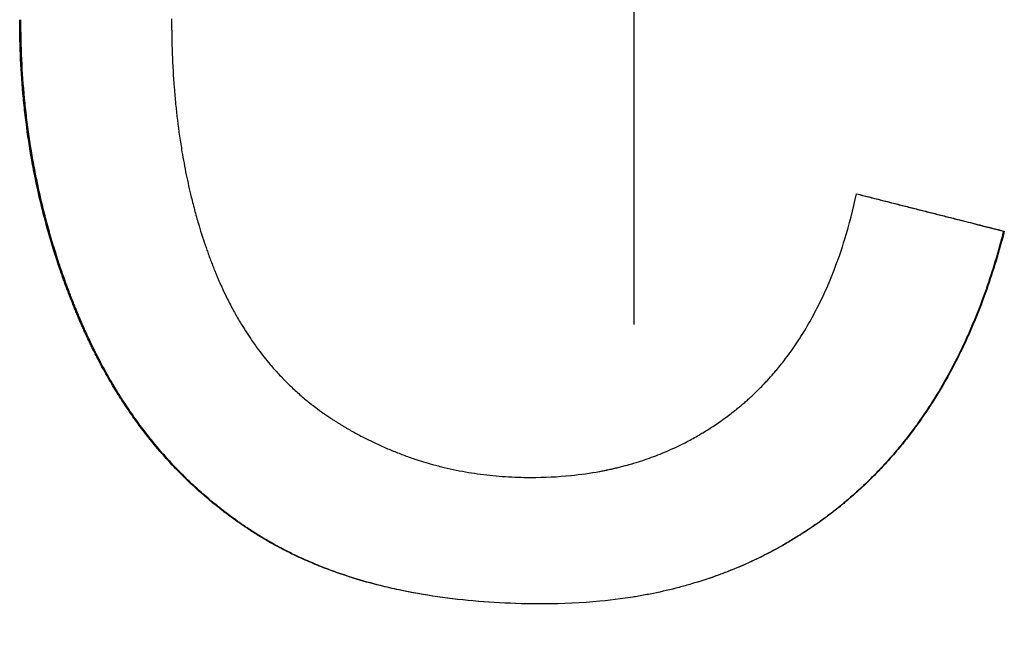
# Model space of a CAD drawing. Extents: x -5.8 to 5.8, y 0 to 10.6.
# Tile 7 of 10: x -0.176 to 0.106, y 5.86 to 6.041. Entities that reach past the tile are written whole.
import ezdxf

# ---------------------------------------------------------------- set-up
doc = ezdxf.new("R2010")
doc.units = 0
doc.header["$MEASUREMENT"] = 0
doc.linetypes.add('CHAIN', pattern=[0.7087, 0.4724, -0.0591, 0.1181, -0.0591])
doc.layers.get('0').update_dxf_attribs({"linetype": 'CONTINUOUS'})

msp = doc.modelspace()

# ---------------------------------------------------------------- linework, layer by layer
at = {"linetype": 'CHAIN'}
msp.add_line((0, 10.59618), (0, -0.045), dxfattribs=at)
msp.add_line((0.10625, 5.97997), (0.10646, 5.97997))
for points, knots in [([(-0.02598, 5.8729), (-0.03028, 5.8729), (-0.03449, 5.87301), (-0.0386, 5.87323), (-0.04271, 5.87345), (-0.04672, 5.87378), (-0.05062, 5.87422), (-0.05258, 5.87444), (-0.05451, 5.87468), (-0.05641, 5.87496), (-0.06022, 5.87551), (-0.06392, 5.87617), (-0.06753, 5.87694), (-0.06933, 5.87732), (-0.07111, 5.87773), (-0.07286, 5.87817), (-0.07549, 5.87883), (-0.07807, 5.87955), (-0.08058, 5.88034), (-0.0831, 5.88112), (-0.08556, 5.88196), (-0.08796, 5.88287), (-0.08876, 5.88317), (-0.08956, 5.88348), (-0.09035, 5.8838), (-0.09192, 5.88443), (-0.09348, 5.88509), (-0.095, 5.88577), (-0.09577, 5.88612), (-0.09652, 5.88647), (-0.09727, 5.88683), (-0.0984, 5.88736), (-0.09951, 5.88791), (-0.10061, 5.88848), (-0.10098, 5.88867), (-0.10134, 5.88886), (-0.1017, 5.88905), (-0.10279, 5.88963), (-0.10387, 5.89022), (-0.10493, 5.89083), (-0.10546, 5.89113), (-0.10599, 5.89144), (-0.10651, 5.89175), (-0.10703, 5.89206), (-0.10755, 5.89238), (-0.10807, 5.8927), (-0.10824, 5.8928), (-0.10841, 5.89291), (-0.10858, 5.89302), (-0.1091, 5.89334), (-0.10961, 5.89367), (-0.11011, 5.894), (-0.11045, 5.89422), (-0.11079, 5.89444), (-0.11112, 5.89466), (-0.11129, 5.89477), (-0.11146, 5.89488), (-0.11163, 5.89499), (-0.11196, 5.89522), (-0.11229, 5.89545), (-0.11262, 5.89567), (-0.11279, 5.89579), (-0.11295, 5.8959), (-0.11312, 5.89601), (-0.11345, 5.89624), (-0.11378, 5.89647), (-0.11411, 5.89671), (-0.11427, 5.89682), (-0.11443, 5.89694), (-0.1146, 5.89706), (-0.11509, 5.89741), (-0.11557, 5.89776), (-0.11606, 5.89812), (-0.11638, 5.89835), (-0.1167, 5.89859), (-0.11702, 5.89884), (-0.11798, 5.89956), (-0.11893, 5.9003), (-0.11987, 5.90105), (-0.1205, 5.90155), (-0.12112, 5.90205), (-0.12173, 5.90257), (-0.12296, 5.90359), (-0.12417, 5.90464), (-0.12536, 5.90572), (-0.12596, 5.90626), (-0.12655, 5.9068), (-0.12713, 5.90735), (-0.12889, 5.909), (-0.13059, 5.9107), (-0.13226, 5.91246), (-0.13337, 5.91363), (-0.13446, 5.91483), (-0.13553, 5.91605), (-0.13713, 5.91788), (-0.13869, 5.91977), (-0.1402, 5.92171), (-0.1407, 5.92236), (-0.1412, 5.92301), (-0.1417, 5.92367), (-0.14269, 5.92499), (-0.14365, 5.92634), (-0.1446, 5.9277), (-0.14508, 5.92839), (-0.14554, 5.92908), (-0.14601, 5.92977), (-0.14694, 5.93117), (-0.14784, 5.93258), (-0.14873, 5.93403), (-0.14917, 5.93475), (-0.14961, 5.93547), (-0.15005, 5.93621), (-0.15091, 5.93767), (-0.15176, 5.93916), (-0.15259, 5.94068), (-0.153, 5.94143), (-0.15341, 5.9422), (-0.15381, 5.94297), (-0.15442, 5.94412), (-0.15501, 5.94529), (-0.15559, 5.94647), (-0.15579, 5.94687), (-0.15598, 5.94726), (-0.15617, 5.94766), (-0.15646, 5.94825), (-0.15675, 5.94885), (-0.15703, 5.94946), (-0.15712, 5.94966), (-0.15721, 5.94986), (-0.15731, 5.95006), (-0.15749, 5.95046), (-0.15768, 5.95087), (-0.15786, 5.95127), (-0.15796, 5.95148), (-0.15805, 5.95168), (-0.15814, 5.95188), (-0.15832, 5.95229), (-0.1585, 5.9527), (-0.15868, 5.95311), (-0.15877, 5.95332), (-0.15886, 5.95352), (-0.15895, 5.95373), (-0.15913, 5.95414), (-0.15931, 5.95456), (-0.15949, 5.95497), (-0.15957, 5.95518), (-0.15966, 5.95539), (-0.15975, 5.95559), (-0.15993, 5.95601), (-0.1601, 5.95643), (-0.16027, 5.95684), (-0.16036, 5.95705), (-0.16044, 5.95726), (-0.16053, 5.95747), (-0.1607, 5.95789), (-0.16087, 5.9583), (-0.16104, 5.95872), (-0.16112, 5.95893), (-0.16121, 5.95914), (-0.16129, 5.95935), (-0.16154, 5.95998), (-0.16179, 5.96061), (-0.16203, 5.96124), (-0.16219, 5.96166), (-0.16235, 5.96208), (-0.16251, 5.9625), (-0.16283, 5.96334), (-0.16315, 5.96419), (-0.16346, 5.96503), (-0.16361, 5.96546), (-0.16376, 5.96588), (-0.16392, 5.96631), (-0.16437, 5.96758), (-0.16481, 5.96885), (-0.16524, 5.97014), (-0.16553, 5.97099), (-0.16581, 5.97185), (-0.16609, 5.9727), (-0.16664, 5.97442), (-0.16717, 5.97614), (-0.16768, 5.97788), (-0.16793, 5.97874), (-0.16818, 5.97961), (-0.16842, 5.98048), (-0.16891, 5.98222), (-0.16937, 5.98397), (-0.16981, 5.98572), (-0.17003, 5.9866), (-0.17025, 5.98748), (-0.17046, 5.98836), (-0.17108, 5.991), (-0.17166, 5.99366), (-0.17219, 5.99634), (-0.17255, 5.99813), (-0.17288, 5.99992), (-0.17319, 6.00172), (-0.1738, 6.00533), (-0.17433, 6.00896), (-0.17477, 6.01263), (-0.17499, 6.01446), (-0.17519, 6.0163), (-0.17537, 6.01815), (-0.17572, 6.02185), (-0.17599, 6.02557), (-0.17616, 6.02933), (-0.17634, 6.03309), (-0.17643, 6.03688), (-0.17643, 6.0407)], [0, 0, 0, 0, 0.125, 0.125, 0.125, 0.25, 0.25, 0.25, 0.3125, 0.3125, 0.3125, 0.4375, 0.4375, 0.4375, 0.5, 0.5, 0.5, 0.59375, 0.59375, 0.59375, 0.6875, 0.6875, 0.6875, 0.71875, 0.71875, 0.71875, 0.78125, 0.78125, 0.78125, 0.8125, 0.8125, 0.8125, 0.859375, 0.859375, 0.859375, 0.875, 0.875, 0.875, 0.921875, 0.921875, 0.921875, 0.945312, 0.945312, 0.945312, 0.96875, 0.96875, 0.96875, 0.976562, 0.976562, 0.976562, 1, 1, 1, 1.015625, 1.015625, 1.015625, 1.023438, 1.023438, 1.023438, 1.039062, 1.039062, 1.039062, 1.046875, 1.046875, 1.046875, 1.0625, 1.0625, 1.0625, 1.070312, 1.070312, 1.070312, 1.09375, 1.09375, 1.09375, 1.109375, 1.109375, 1.109375, 1.15625, 1.15625, 1.15625, 1.1875, 1.1875, 1.1875, 1.25, 1.25, 1.25, 1.28125, 1.28125, 1.28125, 1.375, 1.375, 1.375, 1.4375, 1.4375, 1.4375, 1.53125, 1.53125, 1.53125, 1.5625, 1.5625, 1.5625, 1.625, 1.625, 1.625, 1.65625, 1.65625, 1.65625, 1.71875, 1.71875, 1.71875, 1.75, 1.75, 1.75, 1.8125, 1.8125, 1.8125, 1.84375, 1.84375, 1.84375, 1.890625, 1.890625, 1.890625, 1.90625, 1.90625, 1.90625, 1.929688, 1.929688, 1.929688, 1.9375, 1.9375, 1.9375, 1.953125, 1.953125, 1.953125, 1.960938, 1.960938, 1.960938, 1.976562, 1.976562, 1.976562, 1.984375, 1.984375, 1.984375, 2, 2, 2, 2.007812, 2.007812, 2.007812, 2.023438, 2.023438, 2.023438, 2.03125, 2.03125, 2.03125, 2.046875, 2.046875, 2.046875, 2.054688, 2.054688, 2.054688, 2.078125, 2.078125, 2.078125, 2.09375, 2.09375, 2.09375, 2.125, 2.125, 2.125, 2.140625, 2.140625, 2.140625, 2.1875, 2.1875, 2.1875, 2.21875, 2.21875, 2.21875, 2.28125, 2.28125, 2.28125, 2.3125, 2.3125, 2.3125, 2.375, 2.375, 2.375, 2.40625, 2.40625, 2.40625, 2.5, 2.5, 2.5, 2.5625, 2.5625, 2.5625, 2.6875, 2.6875, 2.6875, 2.75, 2.75, 2.75, 2.875, 2.875, 2.875, 3, 3, 3, 3]), ([(-0.02598, 5.8729), (-0.03026, 5.8729), (-0.03444, 5.87301), (-0.03853, 5.87323), (-0.04263, 5.87345), (-0.04663, 5.87378), (-0.05053, 5.87422), (-0.05248, 5.87444), (-0.0544, 5.87468), (-0.0563, 5.87496), (-0.0601, 5.87551), (-0.0638, 5.87617), (-0.0674, 5.87694), (-0.0692, 5.87732), (-0.07097, 5.87773), (-0.07272, 5.87817), (-0.07535, 5.87883), (-0.07791, 5.87955), (-0.08042, 5.88034), (-0.08126, 5.8806), (-0.08209, 5.88086), (-0.08292, 5.88114), (-0.08457, 5.88169), (-0.08619, 5.88227), (-0.08779, 5.88287), (-0.08859, 5.88317), (-0.08938, 5.88348), (-0.09017, 5.8838), (-0.09174, 5.88443), (-0.09329, 5.88509), (-0.09482, 5.88577), (-0.09558, 5.88612), (-0.09633, 5.88647), (-0.09708, 5.88683), (-0.09821, 5.88736), (-0.09932, 5.88791), (-0.10041, 5.88848), (-0.10078, 5.88867), (-0.10114, 5.88886), (-0.10151, 5.88905), (-0.10223, 5.88944), (-0.10295, 5.88983), (-0.10366, 5.89023), (-0.10402, 5.89042), (-0.10437, 5.89063), (-0.10472, 5.89083), (-0.10525, 5.89113), (-0.10578, 5.89144), (-0.1063, 5.89175), (-0.10647, 5.89186), (-0.10665, 5.89196), (-0.10682, 5.89206), (-0.10717, 5.89227), (-0.10751, 5.89248), (-0.10786, 5.8927), (-0.10803, 5.8928), (-0.1082, 5.89291), (-0.10837, 5.89302), (-0.10871, 5.89323), (-0.10905, 5.89345), (-0.10939, 5.89367), (-0.10956, 5.89378), (-0.10973, 5.89389), (-0.1099, 5.894), (-0.11024, 5.89422), (-0.11057, 5.89444), (-0.11091, 5.89466), (-0.11107, 5.89477), (-0.11124, 5.89488), (-0.11141, 5.89499), (-0.11174, 5.89522), (-0.11207, 5.89545), (-0.1124, 5.89567), (-0.11257, 5.89579), (-0.11273, 5.8959), (-0.1129, 5.89601), (-0.11323, 5.89624), (-0.11356, 5.89647), (-0.11388, 5.89671), (-0.11405, 5.89682), (-0.11421, 5.89694), (-0.11437, 5.89706), (-0.11486, 5.89741), (-0.11535, 5.89776), (-0.11583, 5.89812), (-0.11615, 5.89835), (-0.11647, 5.89859), (-0.11679, 5.89884), (-0.11775, 5.89956), (-0.1187, 5.9003), (-0.11964, 5.90105), (-0.12026, 5.90155), (-0.12088, 5.90205), (-0.12149, 5.90257), (-0.12272, 5.90359), (-0.12393, 5.90464), (-0.12512, 5.90572), (-0.12571, 5.90626), (-0.1263, 5.9068), (-0.12688, 5.90735), (-0.12863, 5.909), (-0.13034, 5.9107), (-0.132, 5.91246), (-0.13311, 5.91363), (-0.13419, 5.91483), (-0.13526, 5.91605), (-0.13686, 5.91788), (-0.13842, 5.91977), (-0.13993, 5.92171), (-0.14043, 5.92236), (-0.14093, 5.92301), (-0.14142, 5.92367), (-0.14241, 5.92499), (-0.14337, 5.92634), (-0.14432, 5.9277), (-0.14479, 5.92839), (-0.14526, 5.92908), (-0.14572, 5.92977), (-0.14665, 5.93117), (-0.14755, 5.93258), (-0.14844, 5.93403), (-0.14888, 5.93475), (-0.14932, 5.93547), (-0.14975, 5.93621), (-0.15062, 5.93767), (-0.15146, 5.93916), (-0.15229, 5.94068), (-0.1527, 5.94143), (-0.15311, 5.9422), (-0.15351, 5.94297), (-0.15412, 5.94412), (-0.15471, 5.94529), (-0.15529, 5.94647), (-0.15548, 5.94687), (-0.15568, 5.94726), (-0.15587, 5.94766), (-0.15616, 5.94825), (-0.15644, 5.94885), (-0.15672, 5.94946), (-0.15681, 5.94966), (-0.15691, 5.94986), (-0.157, 5.95006), (-0.15719, 5.95046), (-0.15737, 5.95087), (-0.15756, 5.95127), (-0.15765, 5.95148), (-0.15774, 5.95168), (-0.15783, 5.95188), (-0.15801, 5.95229), (-0.15819, 5.9527), (-0.15837, 5.95311), (-0.15846, 5.95332), (-0.15855, 5.95352), (-0.15864, 5.95373), (-0.15882, 5.95414), (-0.159, 5.95456), (-0.15917, 5.95497), (-0.15926, 5.95518), (-0.15935, 5.95539), (-0.15944, 5.95559), (-0.15961, 5.95601), (-0.15979, 5.95643), (-0.15996, 5.95684), (-0.16004, 5.95705), (-0.16013, 5.95726), (-0.16022, 5.95747), (-0.16039, 5.95789), (-0.16055, 5.9583), (-0.16072, 5.95872), (-0.16081, 5.95893), (-0.16089, 5.95914), (-0.16097, 5.95935), (-0.16122, 5.95998), (-0.16147, 5.96061), (-0.16171, 5.96124), (-0.16188, 5.96166), (-0.16204, 5.96208), (-0.1622, 5.9625), (-0.16252, 5.96334), (-0.16283, 5.96419), (-0.16314, 5.96503), (-0.16329, 5.96546), (-0.16344, 5.96588), (-0.1636, 5.96631), (-0.16405, 5.96758), (-0.16449, 5.96885), (-0.16492, 5.97014), (-0.16521, 5.97099), (-0.16549, 5.97185), (-0.16576, 5.9727), (-0.16631, 5.97442), (-0.16684, 5.97614), (-0.16735, 5.97788), (-0.1676, 5.97874), (-0.16785, 5.97961), (-0.16809, 5.98048), (-0.16858, 5.98222), (-0.16904, 5.98397), (-0.16948, 5.98572), (-0.1697, 5.9866), (-0.16991, 5.98748), (-0.17012, 5.98836), (-0.17075, 5.991), (-0.17133, 5.99366), (-0.17186, 5.99634), (-0.17221, 5.99813), (-0.17254, 5.99992), (-0.17285, 6.00172), (-0.17346, 6.00533), (-0.17399, 6.00896), (-0.17443, 6.01263), (-0.17465, 6.01446), (-0.17485, 6.0163), (-0.17503, 6.01815), (-0.17538, 6.02185), (-0.17564, 6.02557), (-0.17582, 6.02933), (-0.176, 6.03309), (-0.17608, 6.03688), (-0.17608, 6.0407)], [0.000492, 0.000492, 0.000492, 0.000492, 0.125, 0.125, 0.125, 0.25, 0.25, 0.25, 0.3125, 0.3125, 0.3125, 0.4375, 0.4375, 0.4375, 0.5, 0.5, 0.5, 0.59375, 0.59375, 0.59375, 0.625, 0.625, 0.625, 0.6875, 0.6875, 0.6875, 0.71875, 0.71875, 0.71875, 0.78125, 0.78125, 0.78125, 0.8125, 0.8125, 0.8125, 0.859375, 0.859375, 0.859375, 0.875, 0.875, 0.875, 0.90625, 0.90625, 0.90625, 0.921875, 0.921875, 0.921875, 0.945312, 0.945312, 0.945312, 0.953125, 0.953125, 0.953125, 0.96875, 0.96875, 0.96875, 0.976562, 0.976562, 0.976562, 0.992188, 0.992188, 0.992188, 1, 1, 1, 1.015625, 1.015625, 1.015625, 1.023438, 1.023438, 1.023438, 1.039062, 1.039062, 1.039062, 1.046875, 1.046875, 1.046875, 1.0625, 1.0625, 1.0625, 1.070312, 1.070312, 1.070312, 1.09375, 1.09375, 1.09375, 1.109375, 1.109375, 1.109375, 1.15625, 1.15625, 1.15625, 1.1875, 1.1875, 1.1875, 1.25, 1.25, 1.25, 1.28125, 1.28125, 1.28125, 1.375, 1.375, 1.375, 1.4375, 1.4375, 1.4375, 1.53125, 1.53125, 1.53125, 1.5625, 1.5625, 1.5625, 1.625, 1.625, 1.625, 1.65625, 1.65625, 1.65625, 1.71875, 1.71875, 1.71875, 1.75, 1.75, 1.75, 1.8125, 1.8125, 1.8125, 1.84375, 1.84375, 1.84375, 1.890625, 1.890625, 1.890625, 1.90625, 1.90625, 1.90625, 1.929688, 1.929688, 1.929688, 1.9375, 1.9375, 1.9375, 1.953125, 1.953125, 1.953125, 1.960938, 1.960938, 1.960938, 1.976562, 1.976562, 1.976562, 1.984375, 1.984375, 1.984375, 2, 2, 2, 2.007812, 2.007812, 2.007812, 2.023438, 2.023438, 2.023438, 2.03125, 2.03125, 2.03125, 2.046875, 2.046875, 2.046875, 2.054688, 2.054688, 2.054688, 2.078125, 2.078125, 2.078125, 2.09375, 2.09375, 2.09375, 2.125, 2.125, 2.125, 2.140625, 2.140625, 2.140625, 2.1875, 2.1875, 2.1875, 2.21875, 2.21875, 2.21875, 2.28125, 2.28125, 2.28125, 2.3125, 2.3125, 2.3125, 2.375, 2.375, 2.375, 2.40625, 2.40625, 2.40625, 2.5, 2.5, 2.5, 2.5625, 2.5625, 2.5625, 2.6875, 2.6875, 2.6875, 2.75, 2.75, 2.75, 2.875, 2.875, 2.875, 3, 3, 3, 3]), ([(-0.13279, 6.04095), (-0.13279, 6.03755), (-0.13273, 6.03421), (-0.1326, 6.03092), (-0.13248, 6.02764), (-0.13229, 6.0244), (-0.13204, 6.02122), (-0.13192, 6.01963), (-0.13178, 6.01805), (-0.13162, 6.01649), (-0.13131, 6.01336), (-0.13094, 6.01029), (-0.1305, 6.00727), (-0.13029, 6.00576), (-0.13005, 6.00426), (-0.1298, 6.00278), (-0.12943, 6.00055), (-0.12902, 5.99835), (-0.12858, 5.99619), (-0.12813, 5.99402), (-0.12766, 5.99189), (-0.12714, 5.98978), (-0.12697, 5.98908), (-0.1268, 5.98838), (-0.12662, 5.98769), (-0.12626, 5.9863), (-0.12589, 5.98492), (-0.1255, 5.98356), (-0.1253, 5.98287), (-0.1251, 5.9822), (-0.1249, 5.98152), (-0.1246, 5.98051), (-0.12429, 5.9795), (-0.12397, 5.9785), (-0.12386, 5.97817), (-0.12375, 5.97784), (-0.12364, 5.97751), (-0.12332, 5.97652), (-0.12298, 5.97553), (-0.12264, 5.97455), (-0.12246, 5.97406), (-0.12229, 5.97358), (-0.12211, 5.97309), (-0.12194, 5.97261), (-0.12176, 5.97212), (-0.12158, 5.97164), (-0.1214, 5.97116), (-0.12121, 5.97068), (-0.12103, 5.9702), (-0.12084, 5.96973), (-0.12066, 5.96925), (-0.12047, 5.96878), (-0.1204, 5.96862), (-0.12034, 5.96846), (-0.12028, 5.96831), (-0.12015, 5.96799), (-0.12002, 5.96768), (-0.11989, 5.96737), (-0.11982, 5.96721), (-0.11976, 5.96706), (-0.11969, 5.9669), (-0.11956, 5.96659), (-0.11943, 5.96628), (-0.1193, 5.96598), (-0.11923, 5.96582), (-0.11916, 5.96567), (-0.1191, 5.96552), (-0.1189, 5.96506), (-0.11869, 5.9646), (-0.11849, 5.96415), (-0.11835, 5.96384), (-0.11821, 5.96354), (-0.11807, 5.96324), (-0.11765, 5.96234), (-0.11723, 5.96146), (-0.11679, 5.96058), (-0.1165, 5.95999), (-0.1162, 5.95941), (-0.1159, 5.95884), (-0.1153, 5.95769), (-0.11469, 5.95656), (-0.11405, 5.95545), (-0.11374, 5.9549), (-0.11342, 5.95435), (-0.11309, 5.9538), (-0.11211, 5.95217), (-0.1111, 5.95058), (-0.11005, 5.94904), (-0.10935, 5.94801), (-0.10863, 5.947), (-0.10789, 5.94601), (-0.10679, 5.94453), (-0.10565, 5.9431), (-0.10447, 5.94171), (-0.10407, 5.94124), (-0.10367, 5.94078), (-0.10327, 5.94033), (-0.10247, 5.93942), (-0.10165, 5.93853), (-0.10081, 5.93767), (-0.10039, 5.93723), (-0.09997, 5.93681), (-0.09954, 5.93638), (-0.09869, 5.93554), (-0.09782, 5.93471), (-0.09693, 5.9339), (-0.09648, 5.9335), (-0.09603, 5.9331), (-0.09558, 5.93271), (-0.09468, 5.93192), (-0.09375, 5.93115), (-0.09281, 5.93041), (-0.09234, 5.93004), (-0.09187, 5.92967), (-0.09139, 5.92931), (-0.09067, 5.92876), (-0.08995, 5.92823), (-0.08921, 5.92771), (-0.08897, 5.92753), (-0.08872, 5.92736), (-0.08847, 5.92719), (-0.0881, 5.92693), (-0.08773, 5.92668), (-0.08735, 5.92643), (-0.08722, 5.92634), (-0.0871, 5.92626), (-0.08697, 5.92617), (-0.08672, 5.92601), (-0.08647, 5.92584), (-0.08621, 5.92568), (-0.08609, 5.9256), (-0.08596, 5.92552), (-0.08583, 5.92544), (-0.08558, 5.92527), (-0.08532, 5.92511), (-0.08506, 5.92495), (-0.08493, 5.92487), (-0.08481, 5.92479), (-0.08468, 5.92471), (-0.08442, 5.92455), (-0.08416, 5.9244), (-0.0839, 5.92424), (-0.08377, 5.92416), (-0.08364, 5.92408), (-0.08351, 5.92401), (-0.08325, 5.92385), (-0.08299, 5.9237), (-0.08272, 5.92354), (-0.08259, 5.92347), (-0.08246, 5.92339), (-0.08233, 5.92332), (-0.08207, 5.92317), (-0.08181, 5.92302), (-0.08155, 5.92287), (-0.08141, 5.92279), (-0.08128, 5.92272), (-0.08115, 5.92264), (-0.08076, 5.92242), (-0.08036, 5.9222), (-0.07997, 5.92199), (-0.0797, 5.92184), (-0.07944, 5.9217), (-0.07917, 5.92156), (-0.07865, 5.92128), (-0.07811, 5.921), (-0.07758, 5.92072), (-0.07732, 5.92059), (-0.07705, 5.92045), (-0.07678, 5.92032), (-0.07598, 5.91991), (-0.07518, 5.91952), (-0.07437, 5.91914), (-0.07384, 5.91889), (-0.0733, 5.91864), (-0.07276, 5.91839), (-0.07168, 5.91791), (-0.07059, 5.91744), (-0.0695, 5.91699), (-0.06895, 5.91676), (-0.06841, 5.91654), (-0.06786, 5.91633), (-0.06676, 5.9159), (-0.06566, 5.91549), (-0.06455, 5.9151), (-0.064, 5.9149), (-0.06344, 5.91471), (-0.06288, 5.91453), (-0.06121, 5.91397), (-0.05953, 5.91346), (-0.05783, 5.91299), (-0.0567, 5.91268), (-0.05557, 5.91238), (-0.05443, 5.91211), (-0.05214, 5.91156), (-0.04984, 5.91109), (-0.04751, 5.9107), (-0.04635, 5.91051), (-0.04518, 5.91033), (-0.044, 5.91018), (-0.04165, 5.90986), (-0.03928, 5.90963), (-0.03688, 5.90947), (-0.03449, 5.90932), (-0.03207, 5.90924), (-0.02963, 5.90924)], [0, 0, 0, 0, 0.125, 0.125, 0.125, 0.25, 0.25, 0.25, 0.3125, 0.3125, 0.3125, 0.4375, 0.4375, 0.4375, 0.5, 0.5, 0.5, 0.59375, 0.59375, 0.59375, 0.6875, 0.6875, 0.6875, 0.71875, 0.71875, 0.71875, 0.78125, 0.78125, 0.78125, 0.8125, 0.8125, 0.8125, 0.859375, 0.859375, 0.859375, 0.875, 0.875, 0.875, 0.921875, 0.921875, 0.921875, 0.945312, 0.945312, 0.945312, 0.96875, 0.96875, 0.96875, 0.992188, 0.992188, 0.992188, 1.015625, 1.015625, 1.015625, 1.023438, 1.023438, 1.023438, 1.039062, 1.039062, 1.039062, 1.046875, 1.046875, 1.046875, 1.0625, 1.0625, 1.0625, 1.070312, 1.070312, 1.070312, 1.09375, 1.09375, 1.09375, 1.109375, 1.109375, 1.109375, 1.15625, 1.15625, 1.15625, 1.1875, 1.1875, 1.1875, 1.25, 1.25, 1.25, 1.28125, 1.28125, 1.28125, 1.375, 1.375, 1.375, 1.4375, 1.4375, 1.4375, 1.53125, 1.53125, 1.53125, 1.5625, 1.5625, 1.5625, 1.625, 1.625, 1.625, 1.65625, 1.65625, 1.65625, 1.71875, 1.71875, 1.71875, 1.75, 1.75, 1.75, 1.8125, 1.8125, 1.8125, 1.84375, 1.84375, 1.84375, 1.890625, 1.890625, 1.890625, 1.90625, 1.90625, 1.90625, 1.929688, 1.929688, 1.929688, 1.9375, 1.9375, 1.9375, 1.953125, 1.953125, 1.953125, 1.960938, 1.960938, 1.960938, 1.976562, 1.976562, 1.976562, 1.984375, 1.984375, 1.984375, 2, 2, 2, 2.007812, 2.007812, 2.007812, 2.023438, 2.023438, 2.023438, 2.03125, 2.03125, 2.03125, 2.046875, 2.046875, 2.046875, 2.054688, 2.054688, 2.054688, 2.078125, 2.078125, 2.078125, 2.09375, 2.09375, 2.09375, 2.125, 2.125, 2.125, 2.140625, 2.140625, 2.140625, 2.1875, 2.1875, 2.1875, 2.21875, 2.21875, 2.21875, 2.28125, 2.28125, 2.28125, 2.3125, 2.3125, 2.3125, 2.375, 2.375, 2.375, 2.40625, 2.40625, 2.40625, 2.5, 2.5, 2.5, 2.5625, 2.5625, 2.5625, 2.6875, 2.6875, 2.6875, 2.75, 2.75, 2.75, 2.875, 2.875, 2.875, 3, 3, 3, 3]), ([(-0.02963, 5.90924), (-0.02568, 5.90924), (-0.02182, 5.90943), (-0.01807, 5.90981), (-0.01525, 5.91009), (-0.0125, 5.91048), (-0.0098, 5.91098), (-0.00709, 5.91148), (-0.00445, 5.91209), (-0.00186, 5.9128), (-0.001, 5.91303), (-0.00015, 5.91328), (0.0007, 5.91354), (0.0024, 5.91407), (0.00407, 5.91463), (0.00572, 5.91525), (0.00655, 5.91556), (0.00736, 5.91588), (0.00818, 5.91621), (0.0098, 5.91687), (0.0114, 5.91759), (0.01297, 5.91835), (0.01375, 5.91872), (0.01453, 5.91912), (0.01531, 5.91952), (0.01647, 5.92012), (0.01761, 5.92075), (0.01874, 5.92141), (0.01912, 5.92163), (0.0195, 5.92185), (0.01987, 5.92208), (0.02099, 5.92276), (0.0221, 5.92346), (0.02319, 5.92419), (0.02374, 5.92455), (0.02428, 5.92492), (0.02482, 5.9253), (0.025, 5.92543), (0.02518, 5.92555), (0.02536, 5.92568), (0.02572, 5.92594), (0.02607, 5.92619), (0.02643, 5.92645), (0.02696, 5.92685), (0.02749, 5.92724), (0.02801, 5.92765), (0.02819, 5.92778), (0.02836, 5.92792), (0.02854, 5.92806), (0.02889, 5.92833), (0.02923, 5.9286), (0.02958, 5.92888), (0.02975, 5.92902), (0.02992, 5.92916), (0.0301, 5.9293), (0.03044, 5.92958), (0.03078, 5.92987), (0.03112, 5.93016), (0.03129, 5.9303), (0.03146, 5.93044), (0.03163, 5.93059), (0.03197, 5.93088), (0.0323, 5.93117), (0.03263, 5.93147), (0.0328, 5.93162), (0.03297, 5.93177), (0.03313, 5.93192), (0.03346, 5.93221), (0.03379, 5.93252), (0.03412, 5.93282), (0.03428, 5.93297), (0.03444, 5.93313), (0.03461, 5.93328), (0.03493, 5.93359), (0.03525, 5.9339), (0.03557, 5.93421), (0.03573, 5.93437), (0.03589, 5.93453), (0.03605, 5.93469), (0.03652, 5.93516), (0.03699, 5.93564), (0.03746, 5.93613), (0.03777, 5.93645), (0.03808, 5.93678), (0.03838, 5.93711), (0.03899, 5.93777), (0.03959, 5.93845), (0.04019, 5.93913), (0.04048, 5.93947), (0.04078, 5.93982), (0.04107, 5.94017), (0.04194, 5.94121), (0.0428, 5.94228), (0.04363, 5.94338), (0.04419, 5.94411), (0.04473, 5.94485), (0.04527, 5.94561), (0.04635, 5.94712), (0.04738, 5.94867), (0.04839, 5.95027), (0.04889, 5.95107), (0.04938, 5.95189), (0.04986, 5.95271), (0.05082, 5.95436), (0.05175, 5.95605), (0.05264, 5.95779), (0.05309, 5.95866), (0.05353, 5.95954), (0.05395, 5.96044), (0.05481, 5.96222), (0.05563, 5.96405), (0.05641, 5.96593), (0.0568, 5.96687), (0.05718, 5.96782), (0.05755, 5.96879), (0.05867, 5.97167), (0.0597, 5.97467), (0.06066, 5.97776), (0.06192, 5.98189), (0.06305, 5.9862), (0.06402, 5.9907)], [0, 0, 0, 0, 0.166667, 0.166667, 0.166667, 0.291667, 0.291667, 0.291667, 0.416667, 0.416667, 0.416667, 0.458333, 0.458333, 0.458333, 0.541667, 0.541667, 0.541667, 0.583333, 0.583333, 0.583333, 0.666667, 0.666667, 0.666667, 0.708333, 0.708333, 0.708333, 0.770833, 0.770833, 0.770833, 0.791667, 0.791667, 0.791667, 0.854167, 0.854167, 0.854167, 0.885417, 0.885417, 0.885417, 0.895833, 0.895833, 0.895833, 0.916667, 0.916667, 0.916667, 0.947917, 0.947917, 0.947917, 0.958333, 0.958333, 0.958333, 0.979167, 0.979167, 0.979167, 0.989583, 0.989583, 0.989583, 1.010417, 1.010417, 1.010417, 1.020833, 1.020833, 1.020833, 1.041667, 1.041667, 1.041667, 1.052083, 1.052083, 1.052083, 1.072917, 1.072917, 1.072917, 1.083333, 1.083333, 1.083333, 1.104167, 1.104167, 1.104167, 1.114583, 1.114583, 1.114583, 1.145833, 1.145833, 1.145833, 1.166667, 1.166667, 1.166667, 1.208333, 1.208333, 1.208333, 1.229167, 1.229167, 1.229167, 1.291667, 1.291667, 1.291667, 1.333333, 1.333333, 1.333333, 1.416667, 1.416667, 1.416667, 1.458333, 1.458333, 1.458333, 1.541667, 1.541667, 1.541667, 1.583333, 1.583333, 1.583333, 1.666667, 1.666667, 1.666667, 1.708333, 1.708333, 1.708333, 1.833333, 1.833333, 1.833333, 2, 2, 2, 2]), ([(0.06402, 5.9907), (0.06638, 5.99011), (0.06874, 5.98951), (0.0711, 5.98891), (0.07168, 5.98877), (0.07227, 5.98862), (0.07286, 5.98847), (0.07404, 5.98817), (0.07522, 5.98787), (0.0764, 5.98757), (0.07699, 5.98742), (0.07758, 5.98727), (0.07817, 5.98713), (0.07935, 5.98683), (0.08053, 5.98653), (0.0817, 5.98623), (0.08229, 5.98608), (0.08288, 5.98593), (0.08347, 5.98578), (0.08465, 5.98549), (0.08583, 5.98519), (0.08701, 5.98489), (0.0876, 5.98474), (0.08819, 5.98459), (0.08878, 5.98444), (0.08995, 5.98414), (0.09113, 5.98385), (0.09231, 5.98355), (0.0929, 5.9834), (0.09349, 5.98325), (0.09408, 5.9831), (0.09585, 5.98265), (0.09762, 5.98221), (0.09938, 5.98176), (0.10174, 5.98116), (0.1041, 5.98057), (0.10646, 5.97997)], [0, 0, 0, 0, 0.0185314, 0.0185314, 0.0185314, 0.0231642, 0.0231642, 0.0231642, 0.0324299, 0.0324299, 0.0324299, 0.0370627, 0.0370627, 0.0370627, 0.0463284, 0.0463284, 0.0463284, 0.0509613, 0.0509613, 0.0509613, 0.0602269, 0.0602269, 0.0602269, 0.0648598, 0.0648598, 0.0648598, 0.0741255, 0.0741255, 0.0741255, 0.0787583, 0.0787583, 0.0787583, 0.0926568, 0.0926568, 0.0926568, 0.1111882, 0.1111882, 0.1111882, 0.1111882]), ([(0.06402, 5.99067), (0.06515, 5.99038), (0.06629, 5.9901), (0.06743, 5.98981), (0.0686, 5.98951), (0.06978, 5.98921), (0.07096, 5.98891), (0.07154, 5.98877), (0.07213, 5.98862), (0.07272, 5.98847), (0.0739, 5.98817), (0.07507, 5.98787), (0.07625, 5.98757), (0.07684, 5.98742), (0.07743, 5.98727), (0.07802, 5.98713), (0.07919, 5.98683), (0.08037, 5.98653), (0.08154, 5.98623), (0.08213, 5.98608), (0.08272, 5.98593), (0.08331, 5.98578), (0.08449, 5.98549), (0.08566, 5.98519), (0.08684, 5.98489), (0.08743, 5.98474), (0.08801, 5.98459), (0.0886, 5.98444), (0.08978, 5.98414), (0.09096, 5.98385), (0.09213, 5.98355), (0.09272, 5.9834), (0.09331, 5.98325), (0.0939, 5.9831), (0.09801, 5.98206), (0.10213, 5.98101), (0.10625, 5.97997)], [0.0003113, 0.0003113, 0.0003113, 0.0003113, 0.0092657, 0.0092657, 0.0092657, 0.0185314, 0.0185314, 0.0185314, 0.0231642, 0.0231642, 0.0231642, 0.0324299, 0.0324299, 0.0324299, 0.0370627, 0.0370627, 0.0370627, 0.0463284, 0.0463284, 0.0463284, 0.0509613, 0.0509613, 0.0509613, 0.0602269, 0.0602269, 0.0602269, 0.0648598, 0.0648598, 0.0648598, 0.0741255, 0.0741255, 0.0741255, 0.0787583, 0.0787583, 0.0787583, 0.1111882, 0.1111882, 0.1111882, 0.1111882]), ([(0.10646, 5.97997), (0.10497, 5.97417), (0.10328, 5.9686), (0.1014, 5.96326), (0.09999, 5.95925), (0.09847, 5.95538), (0.09684, 5.95163), (0.09629, 5.95038), (0.09574, 5.94915), (0.09517, 5.94793), (0.09403, 5.94548), (0.09285, 5.9431), (0.09162, 5.94077), (0.08977, 5.93728), (0.08781, 5.93392), (0.08574, 5.93069), (0.08505, 5.92961), (0.08434, 5.92855), (0.08363, 5.9275), (0.0822, 5.9254), (0.08072, 5.92336), (0.0792, 5.92138), (0.07843, 5.92039), (0.07766, 5.91941), (0.07687, 5.91845), (0.07569, 5.917), (0.07448, 5.91559), (0.07324, 5.91421), (0.07283, 5.91375), (0.07242, 5.9133), (0.072, 5.91284), (0.07116, 5.91194), (0.07031, 5.91105), (0.06945, 5.91017), (0.06902, 5.90973), (0.06859, 5.9093), (0.06815, 5.90887), (0.0675, 5.90822), (0.06684, 5.90758), (0.06617, 5.90695), (0.0655, 5.90632), (0.06482, 5.9057), (0.06414, 5.90508), (0.06346, 5.90447), (0.06277, 5.90386), (0.06207, 5.90326), (0.06184, 5.90306), (0.06161, 5.90286), (0.06137, 5.90267), (0.06102, 5.90237), (0.06067, 5.90208), (0.06032, 5.90178), (0.0602, 5.90169), (0.06008, 5.90159), (0.05996, 5.90149), (0.05961, 5.9012), (0.05925, 5.90091), (0.05889, 5.90062), (0.05866, 5.90043), (0.05842, 5.90024), (0.05818, 5.90005), (0.05782, 5.89977), (0.05745, 5.89949), (0.05709, 5.89921), (0.05697, 5.89911), (0.05685, 5.89902), (0.05673, 5.89893), (0.05636, 5.89865), (0.056, 5.89837), (0.05563, 5.8981), (0.05539, 5.89792), (0.05514, 5.89773), (0.0549, 5.89755), (0.05441, 5.89719), (0.05392, 5.89683), (0.05342, 5.89648), (0.05317, 5.8963), (0.05292, 5.89613), (0.05268, 5.89595), (0.05218, 5.89561), (0.05168, 5.89526), (0.05118, 5.89492), (0.05093, 5.89475), (0.05068, 5.89458), (0.05042, 5.89441), (0.04967, 5.8939), (0.04891, 5.89341), (0.04814, 5.89292), (0.04763, 5.89259), (0.04712, 5.89227), (0.0466, 5.89195), (0.04557, 5.89132), (0.04453, 5.8907), (0.04348, 5.8901), (0.04296, 5.88979), (0.04243, 5.8895), (0.0419, 5.8892), (0.04032, 5.88832), (0.03871, 5.88748), (0.03709, 5.88667), (0.036, 5.88613), (0.03491, 5.8856), (0.03381, 5.88509), (0.0316, 5.88408), (0.02936, 5.88312), (0.02709, 5.88223), (0.02595, 5.88179), (0.0248, 5.88136), (0.02365, 5.88095), (0.02134, 5.88012), (0.01899, 5.87936), (0.0166, 5.87866), (0.01541, 5.87831), (0.01421, 5.87798), (0.013, 5.87766), (0.01058, 5.87703), (0.00813, 5.87645), (0.00564, 5.87595), (0.00439, 5.87569), (0.00314, 5.87545), (0.00187, 5.87523), (-0.00192, 5.87457), (-0.00579, 5.87404), (-0.00974, 5.87366), (-0.01501, 5.87315), (-0.02042, 5.8729), (-0.02598, 5.8729)], [0, 0, 0, 0, 0.166667, 0.166667, 0.166667, 0.291667, 0.291667, 0.291667, 0.333333, 0.333333, 0.333333, 0.416667, 0.416667, 0.416667, 0.541667, 0.541667, 0.541667, 0.583333, 0.583333, 0.583333, 0.666667, 0.666667, 0.666667, 0.708333, 0.708333, 0.708333, 0.770833, 0.770833, 0.770833, 0.791667, 0.791667, 0.791667, 0.833333, 0.833333, 0.833333, 0.854167, 0.854167, 0.854167, 0.885417, 0.885417, 0.885417, 0.916667, 0.916667, 0.916667, 0.947917, 0.947917, 0.947917, 0.958333, 0.958333, 0.958333, 0.973958, 0.973958, 0.973958, 0.979167, 0.979167, 0.979167, 0.994792, 0.994792, 0.994792, 1.005208, 1.005208, 1.005208, 1.020833, 1.020833, 1.020833, 1.026042, 1.026042, 1.026042, 1.041667, 1.041667, 1.041667, 1.052083, 1.052083, 1.052083, 1.072917, 1.072917, 1.072917, 1.083333, 1.083333, 1.083333, 1.104167, 1.104167, 1.104167, 1.114583, 1.114583, 1.114583, 1.145833, 1.145833, 1.145833, 1.166667, 1.166667, 1.166667, 1.208333, 1.208333, 1.208333, 1.229167, 1.229167, 1.229167, 1.291667, 1.291667, 1.291667, 1.333333, 1.333333, 1.333333, 1.416667, 1.416667, 1.416667, 1.458333, 1.458333, 1.458333, 1.541667, 1.541667, 1.541667, 1.583333, 1.583333, 1.583333, 1.666667, 1.666667, 1.666667, 1.708333, 1.708333, 1.708333, 1.833333, 1.833333, 1.833333, 2, 2, 2, 2]), ([(0.10625, 5.97997), (0.10476, 5.97417), (0.10308, 5.9686), (0.1012, 5.96326), (0.09979, 5.95925), (0.09828, 5.95538), (0.09665, 5.95163), (0.09611, 5.95038), (0.09555, 5.94915), (0.09498, 5.94793), (0.09385, 5.94548), (0.09267, 5.9431), (0.09144, 5.94077), (0.09082, 5.93961), (0.09019, 5.93846), (0.08955, 5.93733), (0.08828, 5.93506), (0.08695, 5.93284), (0.08557, 5.93069), (0.08488, 5.92961), (0.08418, 5.92855), (0.08347, 5.9275), (0.08204, 5.9254), (0.08057, 5.92336), (0.07904, 5.92138), (0.07828, 5.92039), (0.07751, 5.91941), (0.07672, 5.91845), (0.07554, 5.917), (0.07434, 5.91559), (0.0731, 5.91421), (0.07269, 5.91375), (0.07228, 5.9133), (0.07186, 5.91284), (0.07102, 5.91194), (0.07018, 5.91105), (0.06932, 5.91017), (0.06889, 5.90973), (0.06845, 5.9093), (0.06802, 5.90887), (0.06737, 5.90822), (0.0667, 5.90758), (0.06604, 5.90695), (0.06582, 5.90674), (0.06559, 5.90653), (0.06537, 5.90632), (0.06492, 5.90591), (0.06447, 5.90549), (0.06402, 5.90508), (0.06379, 5.90488), (0.06356, 5.90467), (0.06333, 5.90447), (0.06287, 5.90406), (0.06241, 5.90366), (0.06195, 5.90326), (0.06172, 5.90306), (0.06149, 5.90286), (0.06125, 5.90267), (0.06091, 5.90237), (0.06055, 5.90208), (0.0602, 5.90178), (0.06008, 5.90169), (0.05997, 5.90159), (0.05985, 5.90149), (0.05961, 5.9013), (0.05937, 5.9011), (0.05914, 5.90091), (0.05902, 5.90082), (0.0589, 5.90072), (0.05878, 5.90062), (0.05854, 5.90043), (0.0583, 5.90024), (0.05806, 5.90005), (0.05794, 5.89996), (0.05782, 5.89986), (0.0577, 5.89977), (0.05746, 5.89958), (0.05722, 5.89939), (0.05698, 5.89921), (0.05686, 5.89911), (0.05674, 5.89902), (0.05662, 5.89893), (0.05625, 5.89865), (0.05589, 5.89837), (0.05552, 5.8981), (0.05528, 5.89792), (0.05504, 5.89773), (0.05479, 5.89755), (0.0543, 5.89719), (0.05381, 5.89683), (0.05332, 5.89648), (0.05307, 5.8963), (0.05282, 5.89613), (0.05257, 5.89595), (0.05208, 5.89561), (0.05158, 5.89526), (0.05108, 5.89492), (0.05083, 5.89475), (0.05058, 5.89458), (0.05032, 5.89441), (0.04957, 5.8939), (0.04881, 5.89341), (0.04805, 5.89292), (0.04754, 5.89259), (0.04702, 5.89227), (0.04651, 5.89195), (0.04548, 5.89132), (0.04445, 5.8907), (0.0434, 5.8901), (0.04288, 5.88979), (0.04235, 5.8895), (0.04182, 5.8892), (0.04024, 5.88832), (0.03864, 5.88748), (0.03701, 5.88667), (0.03593, 5.88613), (0.03484, 5.8856), (0.03374, 5.88509), (0.03154, 5.88408), (0.02931, 5.88312), (0.02703, 5.88223), (0.0259, 5.88179), (0.02475, 5.88136), (0.0236, 5.88095), (0.02129, 5.88012), (0.01895, 5.87936), (0.01657, 5.87866), (0.01538, 5.87831), (0.01418, 5.87798), (0.01298, 5.87766), (0.01056, 5.87703), (0.00811, 5.87645), (0.00563, 5.87595), (0.00438, 5.87569), (0.00313, 5.87545), (0.00187, 5.87523), (0.00125, 5.87512), (0.00063, 5.87502), (0, 5.87492)], [0, 0, 0, 0, 0.166667, 0.166667, 0.166667, 0.291667, 0.291667, 0.291667, 0.333333, 0.333333, 0.333333, 0.416667, 0.416667, 0.416667, 0.458333, 0.458333, 0.458333, 0.541667, 0.541667, 0.541667, 0.583333, 0.583333, 0.583333, 0.666667, 0.666667, 0.666667, 0.708333, 0.708333, 0.708333, 0.770833, 0.770833, 0.770833, 0.791667, 0.791667, 0.791667, 0.833333, 0.833333, 0.833333, 0.854167, 0.854167, 0.854167, 0.885417, 0.885417, 0.885417, 0.895833, 0.895833, 0.895833, 0.916667, 0.916667, 0.916667, 0.927083, 0.927083, 0.927083, 0.947917, 0.947917, 0.947917, 0.958333, 0.958333, 0.958333, 0.973958, 0.973958, 0.973958, 0.979167, 0.979167, 0.979167, 0.989583, 0.989583, 0.989583, 0.994792, 0.994792, 0.994792, 1.005208, 1.005208, 1.005208, 1.010417, 1.010417, 1.010417, 1.020833, 1.020833, 1.020833, 1.026042, 1.026042, 1.026042, 1.041667, 1.041667, 1.041667, 1.052083, 1.052083, 1.052083, 1.072917, 1.072917, 1.072917, 1.083333, 1.083333, 1.083333, 1.104167, 1.104167, 1.104167, 1.114583, 1.114583, 1.114583, 1.145833, 1.145833, 1.145833, 1.166667, 1.166667, 1.166667, 1.208333, 1.208333, 1.208333, 1.229167, 1.229167, 1.229167, 1.291667, 1.291667, 1.291667, 1.333333, 1.333333, 1.333333, 1.416667, 1.416667, 1.416667, 1.458333, 1.458333, 1.458333, 1.541667, 1.541667, 1.541667, 1.583333, 1.583333, 1.583333, 1.666667, 1.666667, 1.666667, 1.708333, 1.708333, 1.708333, 1.728858, 1.728858, 1.728858, 1.728858]), ([(-0.02958, 5.90924), (-0.02563, 5.90924), (-0.02178, 5.90943), (-0.01803, 5.90981), (-0.01522, 5.91009), (-0.01247, 5.91048), (-0.00978, 5.91098), (-0.00888, 5.91115), (-0.00799, 5.91133), (-0.0071, 5.91152), (-0.00533, 5.9119), (-0.00358, 5.91232), (-0.00186, 5.9128), (-0.00124, 5.91297), (-0.00062, 5.91315), (0, 5.91333)], [0, 0, 0, 0, 0.1666667, 0.1666667, 0.1666667, 0.2916667, 0.2916667, 0.2916667, 0.3333333, 0.3333333, 0.3333333, 0.4166667, 0.4166667, 0.4166667, 0.4468697, 0.4468697, 0.4468697, 0.4468697])]:
    msp.add_open_spline(points, degree=3, knots=knots)

doc.saveas('drawing.dxf')
